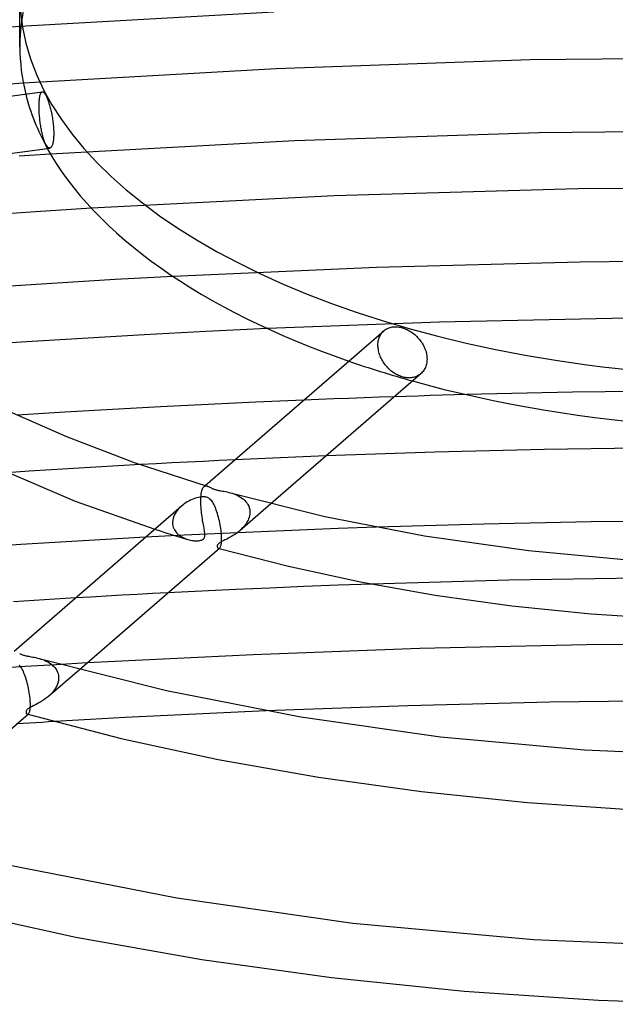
# Model space of a CAD drawing. Header units: millimetres. Extents: x -470 to 470, y -236 to 403.
# Tile 47 of 107: x -54 to -12, y 197 to 267. Entities that reach past the tile are written whole.
import ezdxf

# ---------------------------------------------------------------- set-up
doc = ezdxf.new("R2010")
doc.units = ezdxf.units.MM
doc.layers.add('HIDDEN', color=7, linetype='Continuous')
doc.layers.add('THICK', color=7, linetype='Continuous')

msp = doc.modelspace()

# ---------------------------------------------------------------- linework, layer by layer
at = {"layer": 'HIDDEN'}
for p, q in [((-36.062, 267.275), (-54, 266.247)), ((0.008, 264.099), (-17.974, 263.894)), ((-17.974, 263.894), (-35.899, 263.278)), ((-35.899, 263.278), (-53.754, 262.254)), ((-52.608, 261.219), (-52.599, 261.279)), ((-52.599, 261.279), (-52.589, 261.334)), ((-52.589, 261.334), (-52.577, 261.385)), ((-52.577, 261.385), (-52.565, 261.431)), ((-52.565, 261.431), (-52.552, 261.473)), ((-52.552, 261.473), (-52.538, 261.51)), ((-52.538, 261.51), (-52.524, 261.543)), ((-52.524, 261.543), (-52.509, 261.57)), ((-52.509, 261.57), (-52.493, 261.594)), ((-52.493, 261.594), (-52.476, 261.613)), ((-52.476, 261.613), (-52.458, 261.628)), ((-52.458, 261.628), (-52.439, 261.639)), ((-52.439, 261.639), (-52.419, 261.644)), ((-52.642, 260.632), (-52.641, 260.713)), ((-52.641, 260.55), (-52.642, 260.632)), ((-52.641, 260.713), (-52.64, 260.792)), ((-52.64, 260.466), (-52.641, 260.55)), ((-52.64, 260.792), (-52.637, 260.87)), ((-52.637, 260.87), (-52.634, 260.946)), ((-52.634, 260.946), (-52.629, 261.019)), ((-52.629, 261.019), (-52.623, 261.089)), ((-52.623, 261.089), (-52.616, 261.156)), ((-52.616, 261.156), (-52.608, 261.219)), ((-52.637, 260.378), (-52.64, 260.466)), ((-52.634, 260.289), (-52.637, 260.378)), ((-52.629, 260.197), (-52.634, 260.289)), ((-52.624, 260.103), (-52.629, 260.197)), ((-52.617, 260.008), (-52.624, 260.103)), ((-52.609, 259.912), (-52.617, 260.008)), ((-52.6, 259.815), (-52.609, 259.912)), ((-52.591, 259.718), (-52.6, 259.815)), ((-52.58, 259.621), (-52.591, 259.718)), ((-52.568, 259.525), (-52.58, 259.621)), ((-52.556, 259.43), (-52.568, 259.525)), ((-52.542, 259.336), (-52.556, 259.43)), ((-52.528, 259.243), (-52.542, 259.336)), ((-52.513, 259.153), (-52.528, 259.243)), ((-52.498, 259.065), (-52.513, 259.153)), ((-52.482, 258.977), (-52.498, 259.065)), ((-52.464, 258.889), (-52.482, 258.977)), ((-52.446, 258.802), (-52.464, 258.889)), ((-52.427, 258.717), (-52.446, 258.802)), ((-52.407, 258.633), (-52.427, 258.717)), ((-52.386, 258.551), (-52.407, 258.633)), ((-52.365, 258.472), (-52.386, 258.551)), ((-52.342, 258.396), (-52.365, 258.472)), ((-17.327, 258.74), (-34.606, 258.183)), ((0.006, 258.925), (-17.327, 258.74)), ((-52.32, 258.323), (-52.342, 258.396)), ((-52.297, 258.253), (-52.32, 258.323)), ((-52.273, 258.186), (-52.297, 258.253)), ((-52.249, 258.124), (-52.273, 258.186)), ((-52.225, 258.066), (-52.249, 258.124)), ((-52.201, 258.011), (-52.225, 258.066)), ((-52.177, 257.962), (-52.201, 258.011)), ((-52.153, 257.916), (-52.177, 257.962)), ((-52.129, 257.874), (-52.153, 257.916)), ((-52.104, 257.836), (-52.129, 257.874)), ((-52.079, 257.801), (-52.104, 257.836)), ((-52.054, 257.77), (-52.079, 257.801)), ((-52.029, 257.743), (-52.054, 257.77)), ((-34.606, 258.183), (-51.831, 257.256)), ((-52.004, 257.721), (-52.029, 257.743)), ((-51.979, 257.704), (-52.004, 257.721)), ((-51.954, 257.691), (-51.979, 257.704)), ((-51.929, 257.683), (-51.954, 257.691)), ((-51.905, 257.679), (-51.929, 257.683)), ((-51.882, 257.681), (-51.905, 257.679)), ((-31.799, 254.296), (-48.95, 253.429)), ((-14.6, 254.793), (-31.799, 254.296)), ((2.647, 254.921), (-14.6, 254.793)), ((-14.428, 249.626), (-28.82, 249.248)), ((-0.001, 249.752), (-14.428, 249.626)), ((-28.82, 249.248), (-43.182, 248.618)), ((-24.368, 245.39), (-36.513, 244.938)), ((-12.196, 245.661), (-24.368, 245.39)), ((-0.002, 245.752), (-12.196, 245.661)), ((-28.53, 244.509), (-28.487, 244.576)), ((-28.487, 244.576), (-28.441, 244.639)), ((-28.441, 244.639), (-28.391, 244.698)), ((-28.391, 244.698), (-28.337, 244.753)), ((-28.337, 244.753), (-28.281, 244.803)), ((-28.714, 243.783), (-28.711, 243.869)), ((-28.711, 243.869), (-28.705, 243.955)), ((-28.705, 243.955), (-28.694, 244.04)), ((-28.694, 244.04), (-28.678, 244.124)), ((-28.678, 244.124), (-28.658, 244.206)), ((-28.658, 244.206), (-28.632, 244.286)), ((-28.632, 244.286), (-28.603, 244.364)), ((-28.603, 244.364), (-28.569, 244.438)), ((-28.569, 244.438), (-28.53, 244.509)), ((-28.712, 243.703), (-28.714, 243.783)), ((-28.706, 243.621), (-28.712, 243.703)), ((-28.697, 243.537), (-28.706, 243.621)), ((-28.684, 243.452), (-28.697, 243.537)), ((-28.667, 243.366), (-28.684, 243.452)), ((-28.646, 243.279), (-28.667, 243.366)), ((-28.622, 243.192), (-28.646, 243.279)), ((-28.594, 243.105), (-28.622, 243.192)), ((-28.561, 243.018), (-28.594, 243.105)), ((-28.526, 242.932), (-28.561, 243.018)), ((-28.487, 242.847), (-28.526, 242.932)), ((-28.444, 242.763), (-28.487, 242.847)), ((-28.399, 242.681), (-28.444, 242.763)), ((-28.351, 242.6), (-28.399, 242.681)), ((-28.3, 242.522), (-28.351, 242.6)), ((-28.248, 242.447), (-28.3, 242.522)), ((-28.193, 242.374), (-28.248, 242.447)), ((-28.135, 242.302), (-28.193, 242.374)), ((-28.074, 242.232), (-28.135, 242.302)), ((-28.01, 242.163), (-28.074, 242.232)), ((-27.943, 242.096), (-28.01, 242.163)), ((-27.874, 242.031), (-27.943, 242.096)), ((-27.802, 241.969), (-27.874, 242.031)), ((-27.728, 241.91), (-27.802, 241.969)), ((-27.652, 241.854), (-27.728, 241.91)), ((-27.574, 241.801), (-27.652, 241.854)), ((-27.496, 241.752), (-27.574, 241.801)), ((-27.416, 241.707), (-27.496, 241.752)), ((-27.336, 241.665), (-27.416, 241.707)), ((-27.255, 241.627), (-27.336, 241.665)), ((-27.174, 241.594), (-27.255, 241.627)), ((-27.094, 241.564), (-27.174, 241.594)), ((-27.015, 241.539), (-27.094, 241.564)), ((-26.936, 241.517), (-27.015, 241.539)), ((-26.856, 241.499), (-26.936, 241.517)), ((-26.775, 241.485), (-26.856, 241.499)), ((-26.694, 241.474), (-26.775, 241.485)), ((-26.612, 241.467), (-26.694, 241.474)), ((-26.532, 241.465), (-26.612, 241.467)), ((-26.451, 241.467), (-26.532, 241.465)), ((-26.372, 241.473), (-26.451, 241.467)), ((-26.295, 241.483), (-26.372, 241.473)), ((-26.219, 241.498), (-26.295, 241.483)), ((-26.144, 241.516), (-26.219, 241.498)), ((-26.072, 241.539), (-26.144, 241.516)), ((-26.003, 241.565), (-26.072, 241.539)), ((-25.936, 241.595), (-26.003, 241.565)), ((-25.872, 241.629), (-25.936, 241.595)), ((-25.811, 241.666), (-25.872, 241.629)), ((-25.754, 241.705), (-25.811, 241.666)), ((-25.699, 241.748), (-25.754, 241.705)), ((-14.985, 240.445), (-22.469, 240.279)), ((-7.491, 240.545), (-14.985, 240.445)), ((-32.887, 239.935), (-33.95, 239.893)), ((-31.824, 239.976), (-32.887, 239.935)), ((-30.76, 240.016), (-31.824, 239.976)), ((-29.697, 240.054), (-30.76, 240.016)), ((-28.634, 240.091), (-29.697, 240.054)), ((-27.57, 240.127), (-28.634, 240.091)), ((-37.747, 235.727), (-38.818, 235.677)), ((-36.677, 235.774), (-37.747, 235.727)), ((-35.605, 235.821), (-36.677, 235.774)), ((-34.534, 235.866), (-35.605, 235.821)), ((-33.463, 235.909), (-34.534, 235.866)), ((-32.391, 235.952), (-33.463, 235.909)), ((-53.343, 234.874), (-54.911, 234.772)), ((-51.775, 234.973), (-53.343, 234.874)), ((-50.205, 235.069), (-51.775, 234.973)), ((-48.634, 235.162), (-50.205, 235.069)), ((-47.062, 235.253), (-48.634, 235.162)), ((-45.489, 235.34), (-47.062, 235.253)), ((-41.178, 233.391), (-41.157, 233.486)), ((-41.157, 233.486), (-41.133, 233.568)), ((-41.133, 233.568), (-41.106, 233.639)), ((-41.106, 233.639), (-41.075, 233.698)), ((-41.075, 233.698), (-41.042, 233.746)), ((-41.042, 233.746), (-41.006, 233.783)), ((-41.006, 233.783), (-40.91, 233.866)), ((-41.006, 233.783), (-40.97, 233.809)), ((-40.97, 233.809), (-40.932, 233.826)), ((-40.932, 233.826), (-40.892, 233.836)), ((-40.892, 233.836), (-40.85, 233.838)), ((-40.85, 233.838), (-40.806, 233.833)), ((-40.806, 233.833), (-40.761, 233.822)), ((-41.222, 232.832), (-41.221, 232.951)), ((-41.221, 232.709), (-41.222, 232.832)), ((-41.221, 232.951), (-41.22, 232.966)), ((-41.22, 232.98), (-41.219, 232.995)), ((-41.22, 232.966), (-41.22, 232.98)), ((-41.219, 233.009), (-41.218, 233.024)), ((-41.219, 232.995), (-41.219, 233.009)), ((-41.218, 233.024), (-41.217, 233.038)), ((-41.217, 233.038), (-41.208, 233.167)), ((-41.208, 233.167), (-41.195, 233.284)), ((-41.195, 233.284), (-41.178, 233.391)), ((-39.135, 233.353), (-39.013, 233.316)), ((-39.013, 233.316), (-38.891, 233.274)), ((-38.891, 233.274), (-38.77, 233.227)), ((-38.77, 233.227), (-38.651, 233.175)), ((-38.651, 233.175), (-38.535, 233.116)), ((-38.535, 233.116), (-38.423, 233.05)), ((-38.423, 233.05), (-38.316, 232.978)), ((-38.316, 232.978), (-38.215, 232.899)), ((-38.215, 232.899), (-38.121, 232.814)), ((-38.121, 232.814), (-38.036, 232.721)), ((-42.88, 232.114), (-42.96, 232.007)), ((-42.792, 232.216), (-42.88, 232.114)), ((-42.696, 232.314), (-42.792, 232.216)), ((-42.594, 232.407), (-42.696, 232.314)), ((-41.217, 232.582), (-41.221, 232.709)), ((-41.211, 232.453), (-41.217, 232.582)), ((-41.202, 232.322), (-41.211, 232.453)), ((-41.19, 232.192), (-41.202, 232.322)), ((-41.177, 232.061), (-41.19, 232.192)), ((-41.162, 231.93), (-41.177, 232.061)), ((-38.474, 230.684), (-36.276, 232.587)), ((-38.036, 232.721), (-37.96, 232.622)), ((-37.96, 232.622), (-37.894, 232.516)), ((-37.894, 232.516), (-37.84, 232.405)), ((-37.84, 232.405), (-37.799, 232.288)), ((-37.799, 232.288), (-37.771, 232.166)), ((-37.771, 232.166), (-37.757, 232.039)), ((-43.205, 231.426), (-43.218, 231.306)), ((-43.18, 231.546), (-43.205, 231.426)), ((-43.142, 231.664), (-43.18, 231.546)), ((-43.092, 231.782), (-43.142, 231.664)), ((-43.031, 231.896), (-43.092, 231.782)), ((-42.96, 232.007), (-43.031, 231.896)), ((-41.146, 231.802), (-41.162, 231.93)), ((-41.128, 231.675), (-41.146, 231.802)), ((-41.11, 231.55), (-41.128, 231.675)), ((-41.091, 231.428), (-41.11, 231.55)), ((-41.071, 231.308), (-41.091, 231.428)), ((-37.89, 231.419), (-37.943, 231.317)), ((-37.846, 231.523), (-37.89, 231.419)), ((-37.81, 231.629), (-37.846, 231.523)), ((-37.782, 231.736), (-37.81, 231.629)), ((-37.765, 231.844), (-37.782, 231.736)), ((-37.757, 231.951), (-37.765, 231.844)), ((-37.757, 232.039), (-37.757, 232.025)), ((-37.757, 232.025), (-37.756, 232.01)), ((-37.756, 231.966), (-37.757, 231.951)), ((-37.756, 232.01), (-37.756, 231.995)), ((-37.756, 231.995), (-37.756, 231.981)), ((-37.756, 231.981), (-37.756, 231.966)), ((-44.47, 230.782), (-44.085, 230.659)), ((-44.085, 230.659), (-43.698, 230.537)), ((-43.218, 231.291), (-43.219, 231.277)), ((-43.219, 231.277), (-43.219, 231.263)), ((-43.219, 231.263), (-43.219, 231.249)), ((-43.219, 231.249), (-43.219, 231.235)), ((-43.219, 231.235), (-43.219, 231.221)), ((-43.219, 231.221), (-43.211, 231.121)), ((-43.218, 231.306), (-43.218, 231.291)), ((-43.211, 231.121), (-43.194, 231.023)), ((-43.194, 231.023), (-43.167, 230.928)), ((-43.167, 230.928), (-43.132, 230.837)), ((-43.132, 230.837), (-43.088, 230.749)), ((-43.088, 230.749), (-43.037, 230.666)), ((-43.037, 230.666), (-42.979, 230.587)), ((-41.051, 231.193), (-41.071, 231.308)), ((-41.031, 231.083), (-41.051, 231.193)), ((-41.013, 230.978), (-41.031, 231.083)), ((-40.995, 230.878), (-41.013, 230.978)), ((-40.979, 230.784), (-40.995, 230.878)), ((-40.965, 230.696), (-40.979, 230.784)), ((-40.953, 230.614), (-40.965, 230.696)), ((-38.477, 230.682), (-38.568, 230.606)), ((-38.387, 230.763), (-38.477, 230.682)), ((-38.3, 230.847), (-38.387, 230.763)), ((-38.218, 230.935), (-38.3, 230.847)), ((-38.141, 231.026), (-38.218, 230.935)), ((-38.069, 231.12), (-38.141, 231.026)), ((-38.002, 231.217), (-38.069, 231.12)), ((-37.943, 231.317), (-38.002, 231.217)), ((-34.254, 230.721), (-36.973, 230.608)), ((-31.534, 230.826), (-34.254, 230.721)), ((-28.814, 230.922), (-31.534, 230.826)), ((-42.409, 230.356), (-45.124, 230.216)), ((-43.698, 230.537), (-43.31, 230.416)), ((-43.31, 230.416), (-42.921, 230.295)), ((-42.979, 230.587), (-42.914, 230.512)), ((-42.921, 230.295), (-42.53, 230.176)), ((-42.914, 230.512), (-42.843, 230.442)), ((-42.843, 230.442), (-42.767, 230.377)), ((-42.767, 230.377), (-42.686, 230.317)), ((-42.686, 230.317), (-42.6, 230.261)), ((-42.6, 230.261), (-42.511, 230.21)), ((-42.53, 230.176), (-42.138, 230.058)), ((-42.511, 230.21), (-42.419, 230.164)), ((-42.419, 230.164), (-42.324, 230.123)), ((-39.691, 230.486), (-42.409, 230.356)), ((-42.324, 230.123), (-42.229, 230.088)), ((-42.229, 230.088), (-42.133, 230.057)), ((-42.133, 230.057), (-42.041, 230.032)), ((-42.041, 230.032), (-41.949, 230.011)), ((-41.949, 230.011), (-41.86, 229.994)), ((-41.86, 229.994), (-41.772, 229.981)), ((-41.772, 229.981), (-41.688, 229.973)), ((-41.688, 229.973), (-41.607, 229.967)), ((-41.607, 229.967), (-41.528, 229.965)), ((-41.528, 229.965), (-41.448, 229.967)), ((-41.448, 229.967), (-41.368, 229.973)), ((-41.368, 229.973), (-41.291, 229.984)), ((-41.291, 229.984), (-41.219, 230)), ((-41.219, 230), (-41.152, 230.021)), ((-41.152, 230.021), (-41.093, 230.049)), ((-41.093, 230.049), (-41.043, 230.084)), ((-41.043, 230.084), (-41.003, 230.126)), ((-41.003, 230.126), (-40.973, 230.173)), ((-40.973, 230.173), (-40.953, 230.224)), ((-40.944, 230.538), (-40.953, 230.614)), ((-40.953, 230.224), (-40.941, 230.278)), ((-40.937, 230.466), (-40.944, 230.538)), ((-40.941, 230.278), (-40.935, 230.336)), ((-40.934, 230.399), (-40.937, 230.466)), ((-40.935, 230.336), (-40.934, 230.399)), ((-36.973, 230.608), (-39.691, 230.486)), ((-39.607, 229.982), (-39.684, 229.944)), ((-39.526, 230.023), (-39.607, 229.982)), ((-39.438, 230.067), (-39.526, 230.023)), ((-39.347, 230.114), (-39.438, 230.067)), ((-39.252, 230.163), (-39.347, 230.114)), ((-39.155, 230.217), (-39.252, 230.163)), ((-39.055, 230.273), (-39.155, 230.217)), ((-38.955, 230.334), (-39.055, 230.273)), ((-38.855, 230.397), (-38.955, 230.334)), ((-38.758, 230.464), (-38.855, 230.397)), ((-38.661, 230.534), (-38.758, 230.464)), ((-38.568, 230.606), (-38.661, 230.534)), ((-40.059, 229.623), (-40.062, 229.593)), ((-40.062, 229.593), (-40.062, 229.566)), ((-40.062, 229.566), (-40.058, 229.541)), ((-40.049, 229.655), (-40.059, 229.623)), ((-40.058, 229.541), (-40.052, 229.519)), ((-40.052, 229.519), (-40.043, 229.499)), ((-40.033, 229.688), (-40.049, 229.655)), ((-40.043, 229.499), (-40.032, 229.48)), ((-40.008, 229.723), (-40.033, 229.688)), ((-40.032, 229.48), (-40.019, 229.464)), ((-40.019, 229.464), (-40.005, 229.451)), ((-39.974, 229.76), (-40.008, 229.723)), ((-40.005, 229.451), (-39.99, 229.44)), ((-39.99, 229.44), (-39.973, 229.433)), ((-39.931, 229.797), (-39.974, 229.76)), ((-39.973, 229.433), (-39.96, 229.431)), ((-39.972, 229.433), (-39.965, 229.431)), ((-39.965, 229.431), (-39.959, 229.429)), ((-39.96, 229.431), (-39.947, 229.431)), ((-39.959, 229.429), (-39.952, 229.427)), ((-39.952, 229.427), (-39.945, 229.426)), ((-39.947, 229.431), (-39.934, 229.433)), ((-39.945, 229.426), (-39.938, 229.424)), ((-39.938, 229.424), (-39.931, 229.422)), ((-39.934, 229.433), (-39.92, 229.437)), ((-39.878, 229.834), (-39.931, 229.797)), ((-39.92, 229.437), (-39.907, 229.445)), ((-39.907, 229.445), (-39.894, 229.454)), ((-39.818, 229.871), (-39.878, 229.834)), ((-39.753, 229.907), (-39.818, 229.871)), ((-39.684, 229.944), (-39.753, 229.907)), ((-9.788, 227.349), (-19.466, 227.184)), ((-19.466, 227.184), (-29.127, 226.909)), ((-48.982, 225.998), (-50.069, 225.934)), ((-47.896, 226.06), (-48.982, 225.998)), ((-46.808, 226.12), (-47.896, 226.06)), ((-45.72, 226.179), (-46.808, 226.12)), ((-44.632, 226.237), (-45.72, 226.179)), ((-43.544, 226.294), (-44.632, 226.237)), ((-52.633, 221.66), (-52.508, 221.622)), ((-53.616, 221.088), (-55.792, 220.952)), ((-51.437, 221.22), (-53.616, 221.088)), ((-52.508, 221.622), (-52.385, 221.579)), ((-52.385, 221.579), (-52.263, 221.531)), ((-52.263, 221.531), (-52.144, 221.478)), ((-52.144, 221.478), (-52.028, 221.418)), ((-52.028, 221.418), (-51.917, 221.352)), ((-51.917, 221.352), (-51.811, 221.28)), ((-51.811, 221.28), (-51.711, 221.201)), ((-51.711, 221.201), (-51.618, 221.115)), ((-51.618, 221.115), (-51.534, 221.023)), ((-51.534, 221.023), (-51.459, 220.924)), ((-49.257, 221.345), (-51.437, 221.22)), ((-51.976, 218.991), (-49.79, 220.884)), ((-51.459, 220.924), (-51.395, 220.818)), ((-51.395, 220.818), (-51.341, 220.707)), ((-51.341, 220.707), (-51.301, 220.591)), ((-51.301, 220.591), (-51.274, 220.47)), ((-51.26, 220.257), (-51.278, 220.083)), ((-51.274, 220.47), (-51.261, 220.345)), ((-51.261, 220.345), (-51.26, 220.331)), ((-51.26, 220.331), (-51.26, 220.316)), ((-51.26, 220.316), (-51.259, 220.301)), ((-51.259, 220.272), (-51.26, 220.257)), ((-51.259, 220.301), (-51.259, 220.286)), ((-51.259, 220.286), (-51.259, 220.272)), ((-51.474, 219.573), (-51.579, 219.415)), ((-51.387, 219.739), (-51.474, 219.573)), ((-51.32, 219.91), (-51.387, 219.739)), ((-51.278, 220.083), (-51.32, 219.91)), ((-52.11, 218.881), (-52.246, 218.78)), ((-51.979, 218.989), (-52.11, 218.881)), ((-51.834, 219.122), (-51.979, 218.989)), ((-51.7, 219.264), (-51.834, 219.122)), ((-51.579, 219.415), (-51.7, 219.264)), ((-53.345, 218.163), (-53.39, 218.134)), ((-53.287, 218.197), (-53.345, 218.163)), ((-53.215, 218.236), (-53.287, 218.197)), ((-53.124, 218.282), (-53.215, 218.236)), ((-53.02, 218.335), (-53.124, 218.282)), ((-52.905, 218.392), (-53.02, 218.335)), ((-52.783, 218.456), (-52.905, 218.392)), ((-52.654, 218.526), (-52.783, 218.456)), ((-52.52, 218.603), (-52.654, 218.526)), ((-52.383, 218.688), (-52.52, 218.603)), ((-52.246, 218.78), (-52.383, 218.688)), ((-53.562, 217.911), (-53.563, 217.882)), ((-53.563, 217.882), (-53.56, 217.854)), ((-53.557, 217.941), (-53.562, 217.911)), ((-53.56, 217.854), (-53.553, 217.828)), ((-53.546, 217.971), (-53.557, 217.941)), ((-53.553, 217.828), (-53.543, 217.805)), ((-53.531, 218), (-53.546, 217.971)), ((-53.543, 217.805), (-53.53, 217.784)), ((-53.512, 218.028), (-53.531, 218)), ((-53.53, 217.784), (-53.515, 217.767)), ((-53.515, 217.767), (-53.499, 217.753)), ((-53.488, 218.055), (-53.512, 218.028)), ((-53.499, 217.753), (-53.481, 217.743)), ((-53.46, 218.081), (-53.488, 218.055)), ((-53.481, 217.743), (-53.467, 217.739)), ((-53.473, 217.741), (-53.466, 217.739)), ((-53.467, 217.739), (-53.453, 217.738)), ((-53.466, 217.739), (-53.46, 217.737)), ((-53.428, 218.108), (-53.46, 218.081)), ((-53.46, 217.737), (-53.453, 217.735)), ((-53.453, 217.738), (-53.439, 217.739)), ((-53.453, 217.735), (-53.446, 217.733)), ((-53.446, 217.733), (-53.439, 217.731)), ((-53.439, 217.739), (-53.424, 217.744)), ((-53.439, 217.731), (-53.433, 217.729)), ((-53.39, 218.134), (-53.428, 218.108)), ((-53.424, 217.744), (-53.41, 217.751)), ((-53.41, 217.751), (-53.395, 217.762)), ((-46.559, 217.488), (-49.045, 217.351)), ((-44.071, 217.618), (-46.559, 217.488)), ((-41.582, 217.74), (-44.071, 217.618)), ((-39.092, 217.856), (-41.582, 217.74)), ((-36.601, 217.964), (-39.092, 217.856)), ((-49.045, 217.351), (-51.529, 217.207))]:
    msp.add_line(p, q, dxfattribs=at)
for start_param, end_param in [(-3.141581, -0.523599), (-0.523599, 0.000012), (0.124113, 0.268926), (0.964429, 1.062515)]:
    msp.add_ellipse((0, 264.831), major_axis=(-54, 0), ratio=0.5, start_param=start_param, end_param=end_param, dxfattribs=at)
at = {"layer": 'THICK'}
for p, q in [((-54, 264.83), (-54, 268.468)), ((-54, 266.247), (-58.108, 265.953)), ((-53.754, 262.254), (-57.789, 261.966)), ((-77.362, 258.303), (-52.416, 261.645)), ((-52.419, 261.644), (-52.398, 261.645)), ((-52.398, 261.645), (-52.377, 261.641)), ((-52.377, 261.641), (-52.355, 261.633)), ((-52.355, 261.633), (-52.333, 261.62)), ((-52.333, 261.62), (-52.31, 261.602)), ((-52.31, 261.602), (-52.287, 261.58)), ((-52.287, 261.58), (-52.263, 261.553)), ((-52.263, 261.553), (-52.239, 261.522)), ((-52.239, 261.522), (-52.215, 261.487)), ((-52.215, 261.487), (-52.191, 261.448)), ((-52.191, 261.448), (-52.167, 261.406)), ((-52.167, 261.406), (-52.143, 261.361)), ((-52.143, 261.361), (-52.119, 261.311)), ((-52.119, 261.311), (-52.094, 261.257)), ((-52.094, 261.257), (-52.069, 261.199)), ((-52.069, 261.199), (-52.044, 261.136)), ((-52.044, 261.136), (-52.018, 261.07)), ((-52.018, 261.07), (-51.993, 261.001)), ((-51.993, 261.001), (-51.968, 260.928)), ((-51.968, 260.928), (-51.944, 260.852)), ((-51.944, 260.852), (-51.919, 260.773)), ((-51.919, 260.773), (-51.896, 260.692)), ((-51.896, 260.692), (-51.873, 260.608)), ((-51.873, 260.608), (-51.85, 260.523)), ((-51.85, 260.523), (-51.829, 260.437)), ((-51.829, 260.437), (-51.808, 260.35)), ((-51.808, 260.35), (-51.788, 260.262)), ((-51.788, 260.262), (-51.77, 260.174)), ((-51.77, 260.174), (-51.752, 260.084)), ((-51.752, 260.084), (-51.734, 259.992)), ((-51.734, 259.992), (-51.717, 259.899)), ((-51.717, 259.899), (-51.702, 259.804)), ((-51.702, 259.804), (-51.687, 259.708)), ((-51.687, 259.708), (-51.673, 259.612)), ((-51.673, 259.612), (-51.661, 259.515)), ((-51.661, 259.515), (-51.649, 259.419)), ((-51.649, 259.419), (-51.639, 259.323)), ((-51.639, 259.323), (-51.631, 259.228)), ((-51.631, 259.228), (-51.623, 259.135)), ((-51.623, 259.135), (-51.617, 259.043)), ((-51.613, 258.461), (-51.618, 258.385)), ((-51.617, 259.043), (-51.612, 258.953)), ((-51.609, 258.539), (-51.613, 258.461)), ((-51.612, 258.953), (-51.609, 258.866)), ((-51.609, 258.866), (-51.607, 258.781)), ((-51.607, 258.619), (-51.609, 258.539)), ((-51.607, 258.781), (-51.607, 258.7)), ((-51.607, 258.7), (-51.607, 258.619)), ((-51.775, 257.757), (-51.795, 257.733)), ((-51.757, 257.785), (-51.775, 257.757)), ((-51.739, 257.818), (-51.757, 257.785)), ((-51.722, 257.855), (-51.739, 257.818)), ((-51.705, 257.898), (-51.722, 257.855)), ((-51.69, 257.945), (-51.705, 257.898)), ((-51.676, 257.996), (-51.69, 257.945)), ((-51.663, 258.051), (-51.676, 257.996)), ((-51.651, 258.111), (-51.663, 258.051)), ((-51.641, 258.175), (-51.651, 258.111)), ((-51.631, 258.242), (-51.641, 258.175)), ((-51.624, 258.312), (-51.631, 258.242)), ((-51.618, 258.385), (-51.624, 258.312)), ((-74.881, 254.599), (-51.885, 257.68)), ((-52.937, 257.184), (-54.042, 257.11)), ((-51.831, 257.256), (-52.937, 257.184)), ((-51.859, 257.687), (-51.882, 257.681)), ((-51.837, 257.698), (-51.859, 257.687)), ((-51.815, 257.713), (-51.837, 257.698)), ((-51.795, 257.733), (-51.815, 257.713)), ((-52.903, 253.177), (-56.848, 252.905)), ((-48.95, 253.429), (-52.903, 253.177)), ((-51.355, 248.147), (-55.431, 247.881)), ((-47.272, 248.393), (-51.355, 248.147)), ((-43.182, 248.618), (-47.272, 248.393)), ((-40.869, 244.732), (-45.221, 244.502)), ((-40.91, 233.866), (-28.299, 244.788)), ((-36.513, 244.938), (-40.869, 244.732)), ((-28.281, 244.803), (-28.227, 244.844)), ((-28.227, 244.844), (-28.172, 244.882)), ((-28.172, 244.882), (-28.113, 244.918)), ((-28.113, 244.918), (-28.05, 244.95)), ((-28.05, 244.95), (-27.985, 244.978)), ((-27.985, 244.978), (-27.917, 245.003)), ((-27.917, 245.003), (-27.847, 245.025)), ((-27.847, 245.025), (-27.774, 245.042)), ((-27.774, 245.042), (-27.699, 245.055)), ((-27.699, 245.055), (-27.623, 245.064)), ((-27.623, 245.064), (-27.545, 245.069)), ((-27.545, 245.069), (-27.466, 245.07)), ((-27.466, 245.07), (-27.386, 245.067)), ((-27.386, 245.067), (-27.305, 245.06)), ((-27.305, 245.06), (-27.225, 245.049)), ((-27.225, 245.049), (-27.144, 245.034)), ((-27.144, 245.034), (-27.064, 245.016)), ((-27.064, 245.016), (-26.985, 244.994)), ((-26.985, 244.994), (-26.906, 244.969)), ((-26.906, 244.969), (-26.825, 244.939)), ((-26.825, 244.939), (-26.744, 244.906)), ((-26.744, 244.906), (-26.663, 244.869)), ((-26.663, 244.869), (-26.582, 244.828)), ((-26.582, 244.828), (-26.501, 244.783)), ((-26.501, 244.783), (-26.422, 244.735)), ((-26.422, 244.735), (-26.343, 244.684)), ((-26.343, 244.684), (-26.266, 244.629)), ((-26.266, 244.629), (-26.19, 244.571)), ((-26.19, 244.571), (-26.117, 244.51)), ((-53.903, 243.975), (-58.23, 243.676)), ((-49.566, 244.25), (-53.903, 243.975)), ((-45.221, 244.502), (-49.566, 244.25)), ((-26.117, 244.51), (-26.046, 244.447)), ((-26.046, 244.447), (-25.977, 244.381)), ((-25.977, 244.381), (-25.911, 244.314)), ((-25.911, 244.314), (-25.849, 244.245)), ((-25.849, 244.245), (-25.789, 244.174)), ((-25.789, 244.174), (-25.733, 244.103)), ((-25.733, 244.103), (-25.678, 244.029)), ((-25.678, 244.029), (-25.626, 243.952)), ((-25.626, 243.952), (-25.576, 243.874)), ((-25.576, 243.874), (-25.529, 243.793)), ((-25.529, 243.793), (-25.485, 243.71)), ((-25.485, 243.71), (-25.445, 243.626)), ((-25.445, 243.626), (-25.408, 243.541)), ((-25.408, 243.541), (-25.374, 243.456)), ((-25.374, 243.456), (-25.345, 243.369)), ((-25.345, 243.369), (-25.319, 243.283)), ((-25.319, 243.283), (-25.298, 243.197)), ((-25.298, 243.197), (-25.28, 243.112)), ((-25.27, 242.524), (-25.287, 242.44)), ((-25.28, 243.112), (-25.267, 243.027)), ((-25.259, 242.61), (-25.27, 242.524)), ((-25.267, 243.027), (-25.257, 242.944)), ((-25.252, 242.696), (-25.259, 242.61)), ((-25.257, 242.944), (-25.251, 242.862)), ((-25.249, 242.783), (-25.252, 242.696)), ((-25.251, 242.862), (-25.249, 242.783)), ((-25.64, 241.8), (-25.699, 241.748)), ((-25.585, 241.856), (-25.64, 241.8)), ((-25.533, 241.917), (-25.585, 241.856)), ((-25.485, 241.982), (-25.533, 241.917)), ((-25.44, 242.05), (-25.485, 241.982)), ((-25.4, 242.122), (-25.44, 242.05)), ((-25.365, 242.198), (-25.4, 242.122)), ((-25.334, 242.276), (-25.365, 242.198)), ((-25.308, 242.357), (-25.334, 242.276)), ((-25.287, 242.44), (-25.308, 242.357)), ((-36.276, 232.587), (-25.68, 241.764)), ((-37.328, 239.749), (-40.705, 239.592)), ((-33.95, 239.893), (-37.328, 239.749)), ((-26.721, 240.154), (-27.57, 240.127)), ((-25.871, 240.181), (-26.721, 240.154)), ((-25.02, 240.207), (-25.871, 240.181)), ((-24.17, 240.232), (-25.02, 240.207)), ((-23.319, 240.256), (-24.17, 240.232)), ((-22.469, 240.279), (-23.319, 240.256)), ((-55.104, 239.262), (-50.716, 237.316)), ((-50.817, 239.039), (-54.179, 238.828)), ((-47.45, 239.237), (-50.817, 239.039)), ((-44.079, 239.421), (-47.45, 239.237)), ((-40.705, 239.592), (-44.079, 239.421)), ((-50.716, 237.316), (-45.927, 235.493)), ((-16.986, 236.406), (-24.695, 236.215)), ((-9.264, 236.527), (-16.986, 236.406)), ((-41.043, 235.571), (-42.155, 235.515)), ((-39.931, 235.625), (-41.043, 235.571)), ((-38.818, 235.677), (-39.931, 235.625)), ((-24.695, 236.215), (-32.391, 235.952)), ((-56.221, 235.374), (-50.102, 232.772)), ((-45.927, 235.493), (-40.762, 233.822)), ((-44.378, 235.4), (-45.489, 235.34)), ((-43.267, 235.458), (-44.378, 235.4)), ((-42.155, 235.515), (-43.267, 235.458)), ((-40.761, 233.822), (-40.717, 233.807)), ((-40.717, 233.807), (-40.671, 233.787)), ((-40.671, 233.787), (-40.624, 233.765)), ((-40.624, 233.765), (-40.575, 233.741)), ((-40.575, 233.741), (-40.525, 233.715)), ((-40.525, 233.715), (-40.473, 233.689)), ((-40.473, 233.689), (-40.421, 233.664)), ((-40.421, 233.664), (-40.371, 233.642)), ((-40.371, 233.642), (-40.323, 233.623)), ((-40.323, 233.623), (-40.276, 233.606)), ((-40.276, 233.606), (-40.23, 233.591)), ((-40.23, 233.591), (-40.182, 233.576)), ((-40.182, 233.576), (-40.132, 233.563)), ((-40.132, 233.563), (-40.08, 233.55)), ((-40.08, 233.55), (-40.025, 233.537)), ((-40.025, 233.537), (-39.962, 233.524)), ((-39.962, 233.524), (-39.888, 233.51)), ((-39.888, 233.51), (-39.801, 233.494)), ((-39.801, 233.494), (-39.702, 233.477)), ((-39.702, 233.477), (-39.597, 233.457)), ((-39.597, 233.457), (-39.486, 233.436)), ((-50.102, 232.772), (-44.47, 230.782)), ((-42.062, 232.767), (-42.175, 232.704)), ((-41.946, 232.825), (-42.062, 232.767)), ((-41.829, 232.877), (-41.946, 232.825)), ((-41.714, 232.923), (-41.829, 232.877)), ((-41.601, 232.963), (-41.714, 232.923)), ((-41.492, 232.996), (-41.601, 232.963)), ((-41.386, 233.023), (-41.492, 232.996)), ((-41.286, 233.043), (-41.386, 233.023)), ((-41.193, 233.057), (-41.286, 233.043)), ((-41.111, 233.064), (-41.193, 233.057)), ((-41.04, 233.066), (-41.111, 233.064)), ((-40.976, 233.064), (-41.04, 233.066)), ((-40.919, 233.059), (-40.976, 233.064)), ((-40.864, 233.05), (-40.919, 233.059)), ((-40.812, 233.037), (-40.864, 233.05)), ((-40.761, 233.02), (-40.812, 233.037)), ((-40.712, 232.998), (-40.761, 233.02)), ((-40.663, 232.971), (-40.712, 232.998)), ((-40.612, 232.936), (-40.663, 232.971)), ((-40.559, 232.892), (-40.612, 232.936)), ((-40.506, 232.838), (-40.559, 232.892)), ((-40.455, 232.775), (-40.506, 232.838)), ((-40.405, 232.705), (-40.455, 232.775)), ((-39.486, 233.436), (-39.372, 233.412)), ((-39.372, 233.412), (-39.255, 233.384)), ((-39.255, 233.384), (-39.135, 233.353)), ((-39.135, 233.352), (-32.461, 231.678)), ((-54.411, 222.174), (-42.599, 232.403)), ((-42.496, 232.488), (-42.594, 232.407)), ((-42.392, 232.565), (-42.496, 232.488)), ((-42.285, 232.637), (-42.392, 232.565)), ((-42.175, 232.704), (-42.285, 232.637)), ((-40.356, 232.626), (-40.405, 232.705)), ((-40.308, 232.541), (-40.356, 232.626)), ((-40.262, 232.447), (-40.308, 232.541)), ((-40.217, 232.347), (-40.262, 232.447)), ((-40.173, 232.24), (-40.217, 232.347)), ((-40.13, 232.126), (-40.173, 232.24)), ((-40.089, 232.008), (-40.13, 232.126)), ((-40.05, 231.887), (-40.089, 232.008)), ((-40.012, 231.761), (-40.05, 231.887)), ((-39.976, 231.633), (-40.012, 231.761)), ((-39.943, 231.503), (-39.976, 231.633)), ((-39.911, 231.37), (-39.943, 231.503)), ((-39.882, 231.235), (-39.911, 231.37)), ((-32.461, 231.678), (-25.419, 230.309)), ((-6.066, 231.384), (-13.659, 231.297)), ((-39.856, 231.099), (-39.882, 231.235)), ((-39.832, 230.963), (-39.856, 231.099)), ((-39.81, 230.827), (-39.832, 230.963)), ((-39.792, 230.692), (-39.81, 230.827)), ((-39.777, 230.56), (-39.792, 230.692)), ((-21.244, 231.142), (-28.814, 230.922)), ((-13.659, 231.297), (-21.244, 231.142)), ((-49.528, 229.972), (-53.925, 229.706)), ((-45.124, 230.216), (-49.528, 229.972)), ((-39.766, 230.431), (-39.777, 230.56)), ((-39.758, 230.307), (-39.766, 230.431)), ((-39.757, 230.292), (-39.758, 230.307)), ((-39.757, 230.278), (-39.757, 230.292)), ((-39.756, 230.263), (-39.757, 230.278)), ((-39.757, 229.944), (-39.754, 230.03)), ((-39.756, 230.249), (-39.756, 230.263)), ((-39.755, 230.235), (-39.756, 230.249)), ((-39.755, 230.221), (-39.755, 230.235)), ((-39.753, 230.123), (-39.755, 230.221)), ((-39.754, 230.03), (-39.753, 230.123)), ((-25.419, 230.309), (-18.09, 229.272)), ((-53.925, 229.706), (-58.314, 229.417)), ((-49.79, 220.884), (-39.893, 229.455)), ((-39.931, 229.422), (-35.033, 228.164)), ((-39.894, 229.454), (-39.875, 229.474)), ((-39.875, 229.474), (-39.856, 229.5)), ((-39.856, 229.5), (-39.839, 229.531)), ((-39.839, 229.531), (-39.823, 229.57)), ((-39.823, 229.57), (-39.807, 229.615)), ((-39.807, 229.615), (-39.794, 229.667)), ((-39.794, 229.667), (-39.782, 229.726)), ((-39.782, 229.726), (-39.772, 229.791)), ((-39.772, 229.791), (-39.763, 229.864)), ((-39.763, 229.864), (-39.757, 229.944)), ((-18.09, 229.272), (-10.557, 228.586)), ((-35.033, 228.164), (-29.938, 227.065)), ((-38.743, 226.526), (-41.144, 226.413)), ((-36.34, 226.632), (-38.743, 226.526)), ((-33.936, 226.731), (-36.34, 226.632)), ((-31.532, 226.823), (-33.936, 226.731)), ((-29.127, 226.909), (-31.532, 226.823)), ((-29.938, 227.065), (-24.677, 226.136)), ((-52.254, 225.803), (-54.437, 225.665)), ((-50.069, 225.934), (-52.254, 225.803)), ((-41.144, 226.413), (-43.544, 226.294)), ((-24.677, 226.136), (-19.264, 225.383)), ((-19.264, 225.383), (-13.67, 224.81)), ((-13.67, 224.81), (-8.008, 224.432)), ((-25.762, 222.354), (-37.518, 221.929)), ((-13.98, 222.62), (-25.762, 222.354)), ((-2.178, 222.729), (-13.98, 222.62)), ((-54.023, 222.023), (-53.97, 221.996)), ((-53.97, 221.996), (-53.915, 221.97)), ((-53.915, 221.97), (-53.861, 221.947)), ((-53.861, 221.947), (-53.806, 221.925)), ((-53.806, 221.925), (-53.752, 221.906)), ((-53.752, 221.906), (-53.698, 221.889)), ((-53.698, 221.889), (-53.641, 221.873)), ((-53.641, 221.873), (-53.581, 221.859)), ((-53.581, 221.859), (-53.518, 221.845)), ((-53.518, 221.845), (-53.45, 221.831)), ((-53.45, 221.831), (-53.374, 221.816)), ((-53.374, 221.816), (-53.288, 221.801)), ((-53.288, 221.801), (-53.192, 221.783)), ((-53.192, 221.783), (-53.088, 221.764)), ((-53.088, 221.764), (-52.979, 221.743)), ((-52.979, 221.743), (-52.867, 221.719)), ((-52.867, 221.719), (-52.751, 221.691)), ((-52.751, 221.691), (-52.633, 221.66)), ((-52.633, 221.66), (-43.648, 219.391)), ((-37.518, 221.929), (-49.257, 221.345)), ((-53.988, 221.126), (-54.039, 221.181)), ((-53.939, 221.062), (-53.988, 221.126)), ((-53.891, 220.991), (-53.939, 221.062)), ((-53.844, 220.913), (-53.891, 220.991)), ((-53.798, 220.827), (-53.844, 220.913)), ((-53.753, 220.735), (-53.798, 220.827)), ((-53.71, 220.636), (-53.753, 220.735)), ((-53.667, 220.53), (-53.71, 220.636)), ((-53.625, 220.417), (-53.667, 220.53)), ((-53.585, 220.3), (-53.625, 220.417)), ((-53.546, 220.179), (-53.585, 220.3)), ((-53.51, 220.055), (-53.546, 220.179)), ((-53.475, 219.928), (-53.51, 220.055)), ((-53.442, 219.798), (-53.475, 219.928)), ((-53.411, 219.666), (-53.442, 219.798)), ((-53.383, 219.533), (-53.411, 219.666)), ((-53.357, 219.398), (-53.383, 219.533)), ((-53.333, 219.263), (-53.357, 219.398)), ((-53.312, 219.128), (-53.333, 219.263)), ((-53.295, 218.994), (-53.312, 219.128)), ((-53.28, 218.863), (-53.295, 218.994)), ((-53.269, 218.736), (-53.28, 218.863)), ((-43.648, 219.391), (-34.164, 217.537)), ((-53.261, 218.613), (-53.269, 218.736)), ((-53.269, 218.146), (-53.262, 218.23)), ((-53.262, 218.23), (-53.257, 218.322)), ((-53.26, 218.598), (-53.261, 218.613)), ((-53.26, 218.584), (-53.26, 218.598)), ((-53.259, 218.569), (-53.26, 218.584)), ((-53.259, 218.555), (-53.259, 218.569)), ((-53.258, 218.541), (-53.259, 218.555)), ((-53.258, 218.527), (-53.258, 218.541)), ((-53.256, 218.421), (-53.258, 218.527)), ((-53.257, 218.322), (-53.256, 218.421)), ((-26.596, 218.327), (-36.601, 217.964)), ((-16.573, 218.575), (-26.596, 218.327)), ((-6.53, 218.707), (-16.573, 218.575)), ((-63.298, 209.186), (-53.395, 217.762)), ((-53.433, 217.729), (-46.852, 216.025)), ((-53.395, 217.762), (-53.375, 217.783)), ((-53.375, 217.783), (-53.355, 217.811)), ((-53.355, 217.811), (-53.337, 217.847)), ((-53.337, 217.847), (-53.32, 217.891)), ((-53.32, 217.891), (-53.304, 217.942)), ((-53.304, 217.942), (-53.29, 218.002)), ((-53.29, 218.002), (-53.278, 218.069)), ((-53.278, 218.069), (-53.269, 218.146)), ((-34.164, 217.537), (-24.29, 216.133)), ((-53.776, 217.071), (-54.226, 217.043)), ((-53.327, 217.099), (-53.776, 217.071)), ((-52.878, 217.126), (-53.327, 217.099)), ((-52.428, 217.153), (-52.878, 217.126)), ((-51.979, 217.18), (-52.428, 217.153)), ((-51.529, 217.207), (-51.979, 217.18)), ((-24.29, 216.133), (-14.14, 215.205)), ((-46.852, 216.025), (-39.995, 214.536)), ((-14.14, 215.205), (-3.833, 214.77)), ((-39.995, 214.536), (-32.911, 213.279)), ((-32.911, 213.279), (-25.629, 212.264)), ((-25.629, 212.264), (-18.153, 211.497)), ((-18.153, 211.497), (-10.579, 210.993)), ((-54.836, 207.105), (-42.91, 204.764)), ((-42.91, 204.764), (-30.491, 202.994)), ((-58.669, 203.887), (-50.053, 202.008)), ((-30.491, 202.994), (-17.724, 201.825)), ((-50.053, 202.008), (-41.145, 200.422)), ((-17.724, 201.825), (-4.76, 201.278)), ((-41.145, 200.422), (-31.993, 199.144)), ((-31.993, 199.144), (-22.636, 198.184)), ((-22.636, 198.184), (-13.149, 197.554)), ((-13.149, 197.554), (-3.566, 197.259))]:
    msp.add_line(p, q, dxfattribs=at)
for centre, major_axis, start_param, end_param in [((0, 268.468), (54, 0), -3.141581, -0.523599), ((0, 264.831), (-54, 0), 0.000012, 0.124113), ((0, 264.831), (-54, 0), 0.268926, 0.964429), ((0, 264.831), (-54, 0), 1.062515, 1.809439)]:
    msp.add_ellipse(centre, major_axis=major_axis, ratio=0.5, start_param=start_param, end_param=end_param, dxfattribs=at)

doc.saveas('drawing.dxf')
